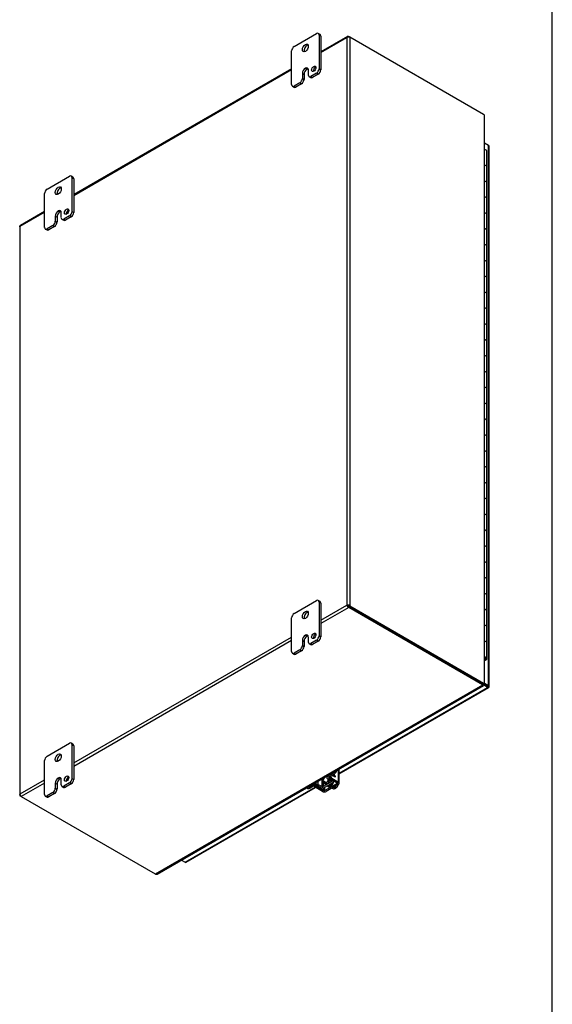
# Model space of a CAD drawing. Header units: inches. Extents: x 1 to 240, y -1 to 159.
# Tile 63 of 65: x 212 to 240, y 57 to 108. Entities that reach past the tile are written whole.
import ezdxf

# ---------------------------------------------------------------- set-up
doc = ezdxf.new("R2010")
doc.units = ezdxf.units.IN
doc.header["$MEASUREMENT"] = 0
for name, color, linetype in [('COM42667', 7, 'Continuous'), ('COM42780', 7, 'Continuous'), ('COM48603', 7, 'Continuous'), ('COM70726-4', 7, 'Continuous'), ('Default', 7, 'Continuous'), ('FET07720', 7, 'Continuous'), ('HNG10620-32B', 7, 'Continuous'), ('HNG10620-32C', 7, 'Continuous'), ('HNG10620-32P', 7, 'Continuous'), ('PKT99', 7, 'Continuous'), ('SCC19011', 7, 'Continuous'), ('SPR20265', 7, 'Continuous'), ('WAF25035', 7, 'Continuous')]:
    doc.layers.add(name, color=color, linetype=linetype)

# ---------------------------------------------------------------- blocks, each defined once
blk = doc.blocks.new('SE1')
at = {"layer": 'COM42667', "color": 7, "linetype": 'Continuous'}
for p, q in [((228.547, 68.476), (228.547, 69.134)), ((228.589, 68.418), (228.589, 69.158)), ((228.206, 68.673), (228.138, 68.635)), ((228.138, 68.635), (228.48, 68.438)), ((228.206, 68.673), (228.547, 68.476)), ((228.248, 68.81), (228.229, 68.821)), ((228.248, 68.782), (228.248, 68.81)), ((228.268, 68.771), (228.248, 68.782)), ((228.267, 68.843), (228.267, 68.823)), ((228.267, 68.823), (228.268, 68.823)), ((228.267, 68.823), (228.347, 68.777)), ((228.267, 68.798), (228.268, 68.798)), ((228.267, 68.798), (228.267, 68.771)), ((228.268, 68.843), (228.268, 68.823)), ((228.268, 68.823), (228.348, 68.777)), ((228.382, 68.732), (228.268, 68.798)), ((228.268, 68.798), (228.268, 68.771)), ((228.348, 68.777), (228.291, 68.856)), ((228.302, 68.863), (228.382, 68.752)), ((228.303, 68.864), (228.382, 68.752)), ((228.347, 68.777), (228.348, 68.777)), ((228.382, 68.752), (228.382, 68.732)), ((228.382, 68.752), (228.382, 68.752)), ((228.382, 68.752), (228.382, 68.733)), ((228.48, 68.438), (228.48, 68.398)), ((227.44, 68.232), (227.373, 68.193)), ((227.714, 67.996), (227.373, 68.193)), ((227.781, 68.035), (227.44, 68.232)), ((227.781, 68.182), (227.781, 68.035)), ((228.48, 68.398), (227.849, 68.035)), ((227.849, 68.035), (227.849, 68.212)), ((228.547, 68.36), (227.916, 67.996))]:
    blk.add_line(p, q, dxfattribs=at)
for centre, major_axis, start_param, end_param in [((228.138, 68.737), (0.062, -0.108), 4.489942, 5.497787), ((228.206, 68.775), (-0.062, 0.108), 1.348349, 2.356194), ((228.446, 68.418), (-0.048, 0), 2.356194, 3.926991), ((228.446, 68.418), (-0.143, 0), 2.356194, 3.926991), ((227.373, 68.295), (0.062, -0.108), 4.489942, 5.497787), ((227.44, 68.334), (-0.063, 0.108), 1.365726, 2.356194), ((227.815, 68.054), (-0.143, 0), 0.785398, 2.356194), ((227.815, 68.054), (-0.048, 0), 0.785398, 2.356194), ((228.164, 68.452), (0.07, 0.122), 3.936158, 4.423993)]:
    blk.add_ellipse(centre, major_axis=major_axis, ratio=0.57735, start_param=start_param, end_param=end_param, dxfattribs=at)
at = {"layer": 'COM42780', "color": 7, "linetype": 'Continuous'}
for p, q in [((227.486, 68.521), (227.486, 68.354)), ((227.694, 68.583), (227.694, 68.238)), ((227.761, 68.544), (227.761, 68.239)), ((228.181, 68.481), (227.761, 68.239)), ((227.806, 68.434), (227.857, 68.405)), ((228.248, 68.442), (227.828, 68.2)), ((227.94, 68.783), (227.94, 68.698)), ((227.981, 68.64), (228.182, 68.52)), ((228.246, 68.908), (227.982, 68.756)), ((227.982, 68.808), (227.982, 68.756)), ((228.313, 68.869), (228.049, 68.717)), ((228.049, 68.717), (228.049, 68.678)), ((228.049, 68.678), (228.25, 68.558)), ((228.181, 68.52), (228.181, 68.481)), ((228.313, 68.869), (228.246, 68.908)), ((228.25, 68.57), (228.25, 68.558)), ((228.29, 68.501), (228.29, 68.547)), ((226.904, 68.185), (226.964, 68.15)), ((227.285, 68.353), (227.022, 68.201)), ((227.022, 68.201), (227.089, 68.163)), ((227.352, 68.315), (227.089, 68.163)), ((227.285, 68.405), (227.285, 68.353)), ((227.628, 68.199), (227.42, 68.315)), ((227.694, 68.238), (227.486, 68.354))]:
    blk.add_line(p, q, dxfattribs=at)
for centre, major_axis, start_param, end_param in [((228.246, 69.112), (-0.125, -0.217), 0.785398, 1.512746), ((228.313, 69.073), (0.125, 0.217), 3.926991, 5.122069), ((227.904, 68.603), (-0.098, -0.169), 5.388342, 6.283185), ((227.904, 68.603), (-0.098, -0.169), 0, 1.937133), ((227.904, 68.603), (-0.098, -0.169), 3.658319, 4.036436), ((228.083, 68.698), (0.143, 0), 2.356194, 3.909538), ((227.971, 68.564), (0.097, 0.169), 3.906326, 5.072215), ((228.083, 68.698), (0.048, 0), 2.356194, 3.909538), ((228.147, 68.501), (-0.048, 0), 2.356194, 3.909538), ((228.147, 68.501), (-0.143, 0), 2.356194, 3.909538), ((227.022, 68.406), (0.125, 0.217), 3.199643, 3.926991), ((227.089, 68.367), (0.125, 0.217), 3.141593, 3.926991), ((227.386, 68.295), (0.143, 0), 0.802851, 2.356194), ((227.386, 68.295), (0.048, 0), 0.802851, 2.356194), ((227.727, 68.258), (0.143, 0), 3.944444, 5.497787), ((227.727, 68.258), (0.048, 0), 3.944444, 5.497787)]:
    blk.add_ellipse(centre, major_axis=major_axis, ratio=0.57735, start_param=start_param, end_param=end_param, dxfattribs=at)
at = {"layer": 'COM48603', "color": 7, "linetype": 'Continuous'}
for p, q in [((236.28, 101.249), (236.074, 101.367)), ((236.28, 73.438), (236.28, 101.249)), ((236.311, 73.394), (236.311, 101.205)), ((235.747, 73.669), (235.747, 73.669)), ((235.763, 73.659), (235.763, 73.66)), ((236.008, 73.536), (236.229, 73.409)), ((236.229, 73.409), (236.008, 73.536)), ((236.074, 73.557), (236.28, 73.438)), ((228.589, 68.939), (236.229, 73.35)), ((228.589, 68.903), (236.283, 73.345)), ((236.229, 73.35), (236.011, 73.476)), ((236.229, 73.409), (236.229, 73.409)), ((236.229, 73.409), (236.229, 73.409)), ((236.229, 73.409), (236.28, 73.379)), ((236.301, 73.367), (236.229, 73.409)), ((236.301, 73.367), (236.229, 73.409)), ((220.641, 64.351), (227.341, 68.219)), ((220.695, 64.345), (227.366, 68.197)), ((220.452, 64.46), (220.641, 64.351))]:
    blk.add_line(p, q, dxfattribs=at)
for centre, major_axis, ratio, start_param, end_param in [((236.203, 101.205), (-0.108, 0), 0.57735, 3.141593, 3.926991), ((236.203, 73.424), (-0.036, 0.0207), 0.000948, 2.356741, 3.927537), ((236.203, 73.424), (-0.036, 0.0208), 0.000948, 2.355648, 3.926445), ((236.229, 73.438), (-0.054, 0.0935), 0.57735, 2.356194, 3.587154), ((236.203, 73.394), (-0.108, 0), 0.57735, 2.696031, 3.926991), ((236.203, 73.424), (0.108, -0.062), 0.000948, -0.784852, -0.445015), ((236.203, 73.424), (0.108, -0.062), 0.000948, 0.445015, 0.784852), ((220.641, 64.439), (-0.054, 0.0935), 0.57735, 2.356194, 3.141593)]:
    blk.add_ellipse(centre, major_axis=major_axis, ratio=ratio, start_param=start_param, end_param=end_param, dxfattribs=at)
at = {"layer": 'COM70726-4', "color": 7, "linetype": 'Continuous'}
for p, q in [((229.005, 106.854), (227.634, 106.062)), ((227.634, 106.025), (228.972, 106.798)), ((228.972, 106.798), (228.972, 77.58)), ((229.051, 106.866), (229.059, 106.829)), ((229.073, 106.857), (229.124, 106.827)), ((236.019, 102.846), (229.124, 106.827)), ((229.124, 106.827), (229.124, 77.551)), ((226.131, 105.194), (214.906, 98.713)), ((214.906, 98.677), (226.131, 105.158)), ((236.043, 102.828), (236.043, 73.561)), ((236.074, 73.543), (236.074, 102.758)), ((213.403, 97.846), (212.165, 97.131)), ((212.154, 97.088), (213.403, 97.809)), ((212.122, 97.057), (212.122, 67.813)), ((212.154, 67.871), (212.154, 97.088)), ((227.634, 76.808), (228.972, 77.58)), ((229.022, 77.551), (228.972, 77.58)), ((229.098, 77.562), (229.066, 77.526)), ((229.124, 77.551), (236.019, 73.57)), ((229.073, 77.463), (227.634, 76.632)), ((229.051, 77.48), (229.065, 77.526)), ((229.065, 77.526), (229.064, 77.527)), ((229.066, 77.526), (229.064, 77.527)), ((229.065, 77.526), (229.073, 77.521)), ((229.066, 77.526), (229.073, 77.522)), ((229.073, 77.522), (235.968, 73.541)), ((235.968, 73.541), (229.073, 77.521)), ((235.968, 73.482), (229.073, 77.463)), ((214.906, 69.459), (226.131, 75.94)), ((226.131, 75.764), (214.906, 69.283)), ((235.968, 73.541), (236.019, 73.57)), ((235.968, 73.541), (235.968, 73.482)), ((235.988, 73.525), (235.988, 73.466)), ((235.992, 73.532), (236.043, 73.561)), ((236.043, 73.536), (236.034, 73.541)), ((236.042, 73.543), (236.073, 73.545)), ((235.988, 73.466), (219.127, 63.732)), ((219.204, 63.739), (236.019, 73.448)), ((236.009, 73.479), (236, 73.484)), ((236.003, 73.476), (236.017, 73.448)), ((212.154, 67.871), (213.403, 68.592)), ((213.403, 68.416), (212.205, 67.724)), ((212.135, 67.768), (212.17, 67.779)), ((212.205, 67.724), (212.154, 67.753)), ((212.205, 67.724), (219.1, 63.743))]:
    blk.add_line(p, q, dxfattribs=at)
for centre, radius, start, end in [((235.992, 102.764), 0.082, 6.7698, 51.6791), ((235.951, 102.759), 0.123, 359.5713, 6.7136), ((236.18, 73.558), 0.195, 191.489, 204.7778), ((236.06, 73.349), 0.195, 95.2222, 108.511), ((236.016, 73.475), 0.0906, 51.169, 73.1633), ((236.05, 73.532), 0.0906, 226.8368, 248.8309), ((219.157, 63.808), 0.082, 248.3209, 293.2302), ((219.141, 63.846), 0.123, 293.2864, 300.4287)]:
    blk.add_arc(centre, radius, start, end, dxfattribs=at)
for centre, major_axis, ratio, start_param, end_param in [((229.048, 106.754), (0.076, 0.132), 0.578244, 1.255279, 1.571573), ((229.048, 106.754), (0.076, 0.132), 0.578244, 1.253725, 1.570019), ((229.073, 106.768), (-0.054, 0.0935), 0.57735, 5.497787, 5.796435), ((229.048, 106.783), (0.108, 0), 0.57735, 0.785398, 1.084046), ((236.019, 102.765), (-0.05, 0.0866), 0.57735, 5.158396, 5.497787), ((212.23, 97.044), (-0.108, 0.062), 0.001341, 0.468332, 0.784626), ((212.23, 97.044), (-0.108, 0.062), 0.001341, -0.784626, -0.468332), ((229.048, 77.536), (-0.108, 0.062), 0.001341, 0.784626, 1.100921), ((229.048, 77.536), (-0.108, 0.062), 0.001341, -1.100921, -0.784626), ((229.048, 77.536), (-0.0359, 0.0208), 0.001341, 0.784626, 1.341136), ((229.048, 77.536), (-0.036, 0.0207), 0.001341, -1.341136, -0.784626), ((229.048, 77.507), (0.108, 0), 0.57735, 0.785398, 1.084046), ((229.073, 77.551), (0.054, -0.0935), 0.57735, 5.199139, 5.497787), ((229.048, 77.536), (0.0359, -0.0208), 0.001341, -1.097034, -0.78617), ((229.048, 77.536), (0.036, -0.0207), 0.001341, 0.78617, 1.097034), ((235.968, 73.623), (0.05, -0.0866), 0.57735, 5.497787, 5.837178), ((235.897, 73.5), (0.1, 0), 0.57735, 0.446007, 0.785398), ((236.019, 73.652), (0.05, -0.0866), 0.57735, 5.497787, 5.837178), ((235.897, 73.441), (0.1, 0), 0.57735, 0.446007, 0.785398), ((212.23, 67.826), (-0.076, -0.132), 0.578244, 4.711612, 5.027907), ((212.23, 67.826), (-0.076, -0.132), 0.578244, 4.713166, 5.02946), ((212.23, 67.797), (-0.108, 0), 0.57735, 0.48675, 0.785398), ((212.205, 67.812), (0.054, -0.0935), 0.57735, 5.199139, 5.497787), ((219.17, 63.784), (-0.1, 0), 0.57735, 0.785398, 1.124789)]:
    blk.add_ellipse(centre, major_axis=major_axis, ratio=ratio, start_param=start_param, end_param=end_param, dxfattribs=at)
for points, knots in [([(229.051, 106.866), (229.046, 106.864), (229.042, 106.864), (229.033, 106.862), (229.029, 106.861), (229.021, 106.86), (229.017, 106.859), (229.011, 106.857), (229.008, 106.855), (229.001, 106.851), (228.998, 106.848), (228.996, 106.843), (228.995, 106.842), (228.996, 106.839), (228.997, 106.837), (228.999, 106.837)], [0, 0, 0, 0, 0.125, 0.125, 0.25, 0.25, 0.375, 0.375, 0.5, 0.5, 0.75, 0.75, 0.875, 0.875, 1, 1, 1, 1]), ([(228.999, 106.837), (229.002, 106.835), (229.006, 106.833), (229.013, 106.831), (229.017, 106.831), (229.026, 106.83), (229.031, 106.829), (229.04, 106.829), (229.045, 106.829), (229.059, 106.829), (229.068, 106.829), (229.081, 106.831), (229.085, 106.832), (229.093, 106.834), (229.096, 106.836), (229.098, 106.838)], [0, 0, 0, 0, 0.125, 0.125, 0.25, 0.25, 0.375, 0.375, 0.5, 0.5, 0.75, 0.75, 0.875, 0.875, 1, 1, 1, 1]), ([(212.122, 97.057), (212.122, 97.062), (212.123, 97.068), (212.126, 97.079), (212.128, 97.082), (212.131, 97.091), (212.132, 97.095), (212.134, 97.099)], [0.5131353, 0.5131353, 0.5131353, 0.5131353, 0.75, 0.75, 0.875, 0.875, 1, 1, 1, 1]), ([(212.134, 97.1), (212.137, 97.103), (212.14, 97.107), (212.146, 97.113), (212.148, 97.116), (212.154, 97.122), (212.156, 97.124), (212.161, 97.128), (212.163, 97.13), (212.165, 97.131)], [0, 0, 0, 0, 0.125, 0.125, 0.25, 0.25, 0.375, 0.375, 0.4863367, 0.4863367, 0.4863367, 0.4863367]), ([(228.999, 77.564), (228.997, 77.56), (228.996, 77.555), (228.995, 77.546), (228.996, 77.541), (228.997, 77.532), (228.998, 77.527), (229.001, 77.518), (229.003, 77.514), (229.011, 77.502), (229.017, 77.495), (229.029, 77.487), (229.033, 77.484), (229.042, 77.481), (229.046, 77.48), (229.051, 77.48)], [0, 0, 0, 0, 0.125, 0.125, 0.25, 0.25, 0.375, 0.375, 0.5, 0.5, 0.75, 0.75, 0.875, 0.875, 1, 1, 1, 1]), ([(229.098, 77.562), (229.096, 77.566), (229.093, 77.569), (229.085, 77.575), (229.081, 77.578), (229.073, 77.582), (229.068, 77.583), (229.059, 77.585), (229.054, 77.586), (229.04, 77.586), (229.031, 77.584), (229.017, 77.579), (229.013, 77.577), (229.006, 77.571), (229.002, 77.568), (228.999, 77.564)], [0, 0, 0, 0, 0.125, 0.125, 0.25, 0.25, 0.375, 0.375, 0.5, 0.5, 0.75, 0.75, 0.875, 0.875, 1, 1, 1, 1]), ([(229.04, 77.541), (229.039, 77.538), (229.039, 77.535), (229.042, 77.531), (229.043, 77.53), (229.045, 77.528), (229.046, 77.527), (229.051, 77.526), (229.053, 77.525), (229.059, 77.526), (229.062, 77.526), (229.064, 77.527)], [0, 0, 0, 0, 0.25, 0.25, 0.375, 0.375, 0.5, 0.5, 0.75, 0.75, 1, 1, 1, 1]), ([(229.064, 77.527), (229.064, 77.529), (229.063, 77.532), (229.06, 77.537), (229.058, 77.539), (229.054, 77.543), (229.051, 77.544), (229.045, 77.544), (229.042, 77.543), (229.04, 77.541)], [0, 0, 0, 0, 0.25, 0.25, 0.5, 0.5, 0.75, 0.75, 1, 1, 1, 1]), ([(235.988, 73.525), (235.988, 73.524), (235.989, 73.523), (235.989, 73.521), (235.989, 73.519), (235.989, 73.518), (235.989, 73.516), (235.988, 73.515), (235.988, 73.513), (235.987, 73.513), (235.986, 73.512)], [0, 0, 0, 0, 0.113631, 0.230199, 0.349926, 0.472979, 0.599472, 0.729469, 0.862987, 1, 1, 1, 1]), ([(236.043, 73.536), (236.054, 73.536), (236.063, 73.537), (236.074, 73.54), (236.076, 73.543), (236.073, 73.545)], [0, 0, 0, 0, 0.5, 0.5, 1, 1, 1, 1]), ([(236.017, 73.448), (236.02, 73.447), (236.021, 73.449), (236.019, 73.46), (236.016, 73.469), (236.009, 73.479)], [0, 0, 0, 0, 0.5, 0.5, 1, 1, 1, 1]), ([(212.134, 67.827), (212.132, 67.829), (212.131, 67.829), (212.128, 67.828), (212.126, 67.827), (212.124, 67.824), (212.123, 67.822), (212.122, 67.818), (212.122, 67.816), (212.122, 67.807), (212.124, 67.801), (212.127, 67.789), (212.129, 67.785), (212.132, 67.777), (212.133, 67.773), (212.135, 67.768)], [0, 0, 0, 0, 0.125, 0.125, 0.25, 0.25, 0.375, 0.375, 0.5, 0.5, 0.75, 0.75, 0.875, 0.875, 1, 1, 1, 1]), ([(212.182, 67.74), (212.183, 67.744), (212.183, 67.747), (212.181, 67.755), (212.18, 67.759), (212.176, 67.767), (212.175, 67.771), (212.17, 67.779), (212.168, 67.784), (212.161, 67.796), (212.156, 67.804), (212.148, 67.814), (212.146, 67.818), (212.14, 67.823), (212.137, 67.826), (212.134, 67.827)], [0, 0, 0, 0, 0.125, 0.125, 0.25, 0.25, 0.375, 0.375, 0.5, 0.5, 0.75, 0.75, 0.875, 0.875, 1, 1, 1, 1])]:
    blk.add_open_spline(points, degree=3, knots=knots, dxfattribs=at)
for points in [[(229.04, 77.541), (229.027, 77.548), (229.013, 77.556), (228.999, 77.564)], [(229.04, 77.541), (229.028, 77.548), (229.013, 77.556), (228.999, 77.564)]]:
    blk.add_open_spline(points, degree=3, dxfattribs=at)
at = {"layer": 'FET07720', "color": 7, "linetype": 'Continuous'}
for p, q in [((226.264, 106.343), (227.413, 107.007)), ((227.595, 106.965), (227.507, 107.016)), ((227.545, 106.93), (227.545, 105.195)), ((227.634, 106.879), (227.545, 106.93)), ((227.634, 106.879), (227.634, 105.144)), ((226.131, 104.379), (226.131, 106.114)), ((226.684, 104.953), (226.684, 104.698)), ((226.684, 104.953), (226.772, 104.902)), ((226.839, 105.22), (226.838, 105.22)), ((226.838, 105.22), (226.927, 105.169)), ((226.839, 105.22), (226.927, 105.169)), ((226.927, 105.169), (226.927, 105.169)), ((226.993, 104.876), (226.993, 105.131)), ((227.413, 104.965), (227.125, 104.799)), ((227.501, 104.914), (227.413, 104.965)), ((227.545, 105.195), (227.634, 105.144)), ((226.551, 104.468), (226.264, 104.302)), ((226.64, 104.417), (226.352, 104.251)), ((226.64, 104.417), (226.551, 104.468)), ((226.684, 104.698), (226.772, 104.647)), ((226.772, 104.902), (226.772, 104.647)), ((227.032, 104.79), (227.12, 104.739)), ((227.125, 104.799), (227.214, 104.748)), ((227.501, 104.914), (227.214, 104.748)), ((226.17, 104.293), (226.258, 104.242)), ((226.264, 104.302), (226.352, 104.251)), ((213.536, 98.995), (214.685, 99.658)), ((214.867, 99.616), (214.779, 99.667)), ((214.817, 99.582), (214.817, 97.847)), ((214.906, 99.531), (214.817, 99.582)), ((214.906, 99.531), (214.906, 97.796)), ((213.403, 97.03), (213.403, 98.765)), ((214.111, 97.872), (214.11, 97.871)), ((214.11, 97.871), (214.199, 97.82)), ((214.111, 97.872), (214.199, 97.821)), ((214.817, 97.847), (214.906, 97.796)), ((213.956, 97.604), (213.956, 97.349)), ((213.956, 97.604), (214.045, 97.553)), ((213.956, 97.349), (214.045, 97.298)), ((214.045, 97.553), (214.045, 97.298)), ((214.199, 97.821), (214.199, 97.82)), ((214.265, 97.528), (214.265, 97.783)), ((214.304, 97.442), (214.392, 97.391)), ((214.685, 97.617), (214.397, 97.451)), ((214.397, 97.451), (214.486, 97.4)), ((214.773, 97.566), (214.486, 97.4)), ((214.773, 97.566), (214.685, 97.617)), ((213.442, 96.944), (213.53, 96.893)), ((213.824, 97.12), (213.536, 96.954)), ((213.536, 96.954), (213.624, 96.902)), ((213.912, 97.069), (213.624, 96.902)), ((213.912, 97.069), (213.824, 97.12)), ((226.264, 77.153), (227.413, 77.817)), ((227.595, 77.775), (227.507, 77.826)), ((227.545, 77.74), (227.545, 76.005)), ((227.634, 77.689), (227.545, 77.74)), ((227.634, 77.689), (227.634, 75.954)), ((226.131, 75.189), (226.131, 76.924)), ((226.839, 76.03), (226.838, 76.03)), ((226.838, 76.03), (226.927, 75.979)), ((226.839, 76.03), (226.927, 75.979)), ((226.684, 75.763), (226.684, 75.508)), ((226.684, 75.763), (226.772, 75.712)), ((226.772, 75.712), (226.772, 75.457)), ((226.927, 75.979), (226.927, 75.979)), ((226.993, 75.686), (226.993, 75.941)), ((227.032, 75.6), (227.12, 75.549)), ((227.413, 75.776), (227.125, 75.61)), ((227.125, 75.61), (227.214, 75.559)), ((227.501, 75.725), (227.214, 75.559)), ((227.501, 75.725), (227.413, 75.776)), ((227.545, 76.005), (227.634, 75.954)), ((226.17, 75.103), (226.258, 75.052)), ((226.551, 75.278), (226.264, 75.112)), ((226.264, 75.112), (226.352, 75.061)), ((226.64, 75.227), (226.352, 75.061)), ((226.64, 75.227), (226.551, 75.278)), ((226.684, 75.508), (226.772, 75.457)), ((213.536, 69.805), (214.685, 70.468)), ((214.867, 70.427), (214.779, 70.478)), ((214.817, 70.392), (214.817, 68.657)), ((214.906, 70.341), (214.817, 70.392)), ((214.906, 70.341), (214.906, 68.606)), ((213.403, 67.84), (213.403, 69.575)), ((214.111, 68.682), (214.11, 68.682)), ((214.11, 68.682), (214.199, 68.631)), ((214.111, 68.682), (214.199, 68.631)), ((214.199, 68.631), (214.199, 68.631)), ((214.265, 68.338), (214.265, 68.593)), ((214.685, 68.427), (214.397, 68.261)), ((214.773, 68.376), (214.685, 68.427)), ((214.817, 68.657), (214.906, 68.606)), ((213.824, 67.93), (213.536, 67.764)), ((213.912, 67.879), (213.824, 67.93)), ((213.956, 68.415), (213.956, 68.16)), ((213.956, 68.415), (214.045, 68.364)), ((213.956, 68.16), (214.045, 68.109)), ((214.045, 68.364), (214.045, 68.109)), ((214.304, 68.252), (214.392, 68.201)), ((214.397, 68.261), (214.486, 68.21)), ((214.773, 68.376), (214.486, 68.21)), ((213.442, 67.754), (213.53, 67.703)), ((213.536, 67.764), (213.624, 67.713)), ((213.912, 67.879), (213.624, 67.713))]:
    blk.add_line(p, q, dxfattribs=at)
for centre, major_axis, start_param, end_param in [((227.413, 106.854), (-0.094, -0.162), 2.356194, 3.926991), ((227.501, 106.803), (-0.094, -0.162), 2.356194, 3.141593), ((226.264, 106.19), (0.094, 0.162), 0.785398, 2.356194), ((226.927, 106.216), (0.109, 0.189), 0.415952, 2.725641), ((226.838, 105.042), (0.109, 0.189), 0.785398, 2.356194), ((226.927, 104.991), (0.109, 0.189), 0.785398, 2.356194), ((226.839, 105.042), (-0.109, -0.189), 2.356194, 3.926991), ((226.927, 104.991), (-0.109, -0.189), 3.559065, 3.926991), ((227.358, 105.138), (0.078, 0.135), 0.601264, 2.540328), ((227.413, 105.118), (-0.094, -0.162), 0.785398, 2.356194), ((227.501, 105.067), (0.094, 0.162), 3.926991, 5.497787), ((226.551, 104.621), (-0.094, -0.162), 0.785398, 2.356194), ((226.64, 104.57), (0.094, 0.162), 3.926991, 5.497787), ((227.125, 104.953), (0.094, 0.162), 2.356194, 3.926991), ((227.214, 104.901), (0.094, 0.162), 3.141593, 3.926991), ((226.264, 104.455), (0.094, 0.162), 2.356194, 3.926991), ((226.352, 104.404), (0.094, 0.162), 3.141593, 3.926991), ((214.685, 99.505), (-0.094, -0.162), 2.356194, 3.926991), ((214.773, 99.454), (-0.094, -0.162), 2.356194, 3.141593), ((213.536, 98.842), (0.094, 0.162), 0.785398, 2.356194), ((214.199, 98.867), (0.109, 0.189), 0.415952, 2.725641), ((214.11, 97.693), (0.109, 0.189), 0.785398, 2.356194), ((214.111, 97.694), (-0.109, -0.189), 2.356194, 3.926991), ((214.199, 97.643), (-0.109, -0.189), 3.559065, 3.926991), ((214.63, 97.789), (0.078, 0.135), 0.601264, 2.540328), ((214.685, 97.77), (-0.094, -0.162), 0.785398, 2.356194), ((213.824, 97.273), (-0.094, -0.162), 0.785398, 2.356194), ((214.199, 97.642), (0.109, 0.189), 0.785398, 2.356194), ((214.397, 97.604), (0.094, 0.162), 2.356194, 3.926991), ((214.486, 97.553), (0.094, 0.162), 3.141593, 3.926991), ((214.773, 97.719), (0.094, 0.162), 3.926991, 5.497787), ((213.536, 97.107), (0.094, 0.162), 2.356194, 3.926991), ((213.624, 97.056), (0.094, 0.162), 3.141593, 3.926991), ((213.912, 97.222), (0.094, 0.162), 3.926991, 5.497787), ((227.413, 77.664), (-0.094, -0.162), 2.356194, 3.926991), ((227.501, 77.613), (-0.094, -0.162), 2.356194, 3.141593), ((226.264, 77), (0.094, 0.162), 0.785398, 2.356194), ((226.927, 77.026), (0.109, 0.189), 0.415952, 2.725641), ((226.838, 75.852), (0.109, 0.189), 0.785398, 2.356194), ((226.839, 75.852), (-0.109, -0.189), 2.356194, 3.926991), ((227.358, 75.948), (0.078, 0.135), 0.601264, 2.540328), ((226.927, 75.801), (0.109, 0.189), 0.785398, 2.356194), ((226.927, 75.801), (-0.109, -0.189), 3.559065, 3.926991), ((227.125, 75.763), (0.094, 0.162), 2.356194, 3.926991), ((227.214, 75.712), (0.094, 0.162), 3.141593, 3.926991), ((227.413, 75.929), (-0.094, -0.162), 0.785398, 2.356194), ((227.501, 75.878), (0.094, 0.162), 3.926991, 5.497787), ((226.264, 75.265), (0.094, 0.162), 2.356194, 3.926991), ((226.352, 75.214), (0.094, 0.162), 3.141593, 3.926991), ((226.551, 75.431), (-0.094, -0.162), 0.785398, 2.356194), ((226.64, 75.38), (0.094, 0.162), 3.926991, 5.497787), ((214.685, 70.315), (-0.094, -0.162), 2.356194, 3.926991), ((214.773, 70.264), (-0.094, -0.162), 2.356194, 3.141593), ((213.536, 69.652), (0.094, 0.162), 0.785398, 2.356194), ((214.199, 69.677), (0.109, 0.189), 0.415952, 2.725641), ((214.11, 68.504), (0.109, 0.189), 0.785398, 2.356194), ((214.199, 68.453), (0.109, 0.189), 0.785398, 2.356194), ((214.111, 68.504), (-0.109, -0.189), 2.356194, 3.926991), ((214.199, 68.453), (-0.109, -0.189), 3.559065, 3.926991), ((214.63, 68.599), (0.078, 0.135), 0.601264, 2.540328), ((214.685, 68.58), (-0.094, -0.162), 0.785398, 2.356194), ((214.773, 68.529), (0.094, 0.162), 3.926991, 5.497787), ((213.824, 68.083), (-0.094, -0.162), 0.785398, 2.356194), ((213.912, 68.032), (0.094, 0.162), 3.926991, 5.497787), ((214.397, 68.414), (0.094, 0.162), 2.356194, 3.926991), ((214.486, 68.363), (0.094, 0.162), 3.141593, 3.926991), ((213.536, 67.917), (0.094, 0.162), 2.356194, 3.926991), ((213.624, 67.866), (0.094, 0.162), 3.141593, 3.926991)]:
    blk.add_ellipse(centre, major_axis=major_axis, ratio=0.57735, start_param=start_param, end_param=end_param, dxfattribs=at)
for centre, major_axis in [((226.838, 106.267), (0.109, 0.189)), ((227.269, 105.189), (0.078, 0.135)), ((214.11, 98.918), (0.109, 0.189)), ((214.541, 97.84), (0.078, 0.135)), ((226.838, 77.077), (0.109, 0.189)), ((227.269, 75.999), (0.078, 0.135)), ((214.11, 69.728), (0.109, 0.189)), ((214.541, 68.65), (0.078, 0.135))]:
    blk.add_ellipse(centre, major_axis=major_axis, ratio=0.57735, dxfattribs=at)
at = {"layer": 'HNG10620-32B', "color": 7, "linetype": 'Continuous'}
for p, q in [((236.191, 99.321), (236.191, 100.138)), ((236.191, 97.688), (236.191, 98.505)), ((236.191, 96.055), (236.191, 96.872)), ((236.191, 94.422), (236.191, 95.239)), ((236.191, 92.789), (236.191, 93.606)), ((236.191, 91.156), (236.191, 91.973)), ((236.191, 89.523), (236.191, 90.34)), ((236.191, 87.89), (236.191, 88.707)), ((236.191, 86.257), (236.191, 87.074)), ((236.191, 84.624), (236.191, 85.441)), ((236.191, 82.991), (236.191, 83.808)), ((236.191, 81.358), (236.191, 82.175)), ((236.191, 79.725), (236.191, 80.542)), ((236.191, 78.092), (236.191, 78.909)), ((236.191, 76.459), (236.191, 77.276)), ((236.191, 74.826), (236.191, 75.643))]:
    blk.add_line(p, q, dxfattribs=at)
for centre, major_axis, start_param, end_param in [((236.037, 100.138), (-0.154, 0), 3.141593, 4.468599), ((236.037, 99.321), (-0.154, 0), 3.141593, 4.468599), ((236.037, 98.505), (-0.154, 0), 3.141593, 4.468599), ((236.037, 97.688), (-0.154, 0), 3.141593, 4.468599), ((236.037, 96.872), (-0.154, 0), 3.141593, 4.468599), ((236.037, 96.055), (-0.154, 0), 3.141593, 4.468599), ((236.037, 95.239), (-0.154, 0), 3.141593, 4.468599), ((236.037, 94.422), (-0.154, 0), 3.141593, 4.468599), ((236.037, 93.606), (-0.154, 0), 3.141593, 4.468599), ((236.037, 92.789), (-0.154, 0), 3.141593, 4.468599), ((236.037, 91.973), (-0.154, 0), 3.141593, 4.468599), ((236.037, 91.156), (-0.154, 0), 3.141593, 4.468599), ((236.037, 90.34), (-0.154, 0), 3.141593, 4.468599), ((236.037, 89.523), (-0.154, 0), 3.141593, 4.468599), ((236.037, 88.707), (-0.154, 0), 3.141593, 4.468599), ((236.037, 87.89), (-0.154, 0), 3.141593, 4.468599), ((236.037, 87.074), (-0.154, 0), 3.141593, 4.468599), ((236.037, 86.257), (-0.154, 0), 3.141593, 4.468599), ((236.037, 85.441), (-0.154, 0), 3.141593, 4.468599), ((236.037, 84.624), (-0.154, 0), 3.141593, 4.468599), ((236.037, 83.808), (-0.154, 0), 3.141593, 4.468599), ((236.037, 82.991), (-0.154, 0), 3.141593, 4.468599), ((236.037, 82.175), (-0.154, 0), 3.141593, 4.468599), ((236.037, 81.358), (-0.154, 0), 3.141593, 4.468599), ((236.037, 80.542), (-0.154, 0), 3.141593, 4.468599), ((236.037, 79.725), (-0.154, 0), 3.141593, 4.468599), ((236.037, 78.909), (-0.154, 0), 3.141593, 4.468599), ((236.037, 78.092), (-0.154, 0), 3.141593, 4.468599), ((236.037, 77.276), (-0.154, 0), 3.141593, 4.468599), ((236.037, 76.459), (-0.154, 0), 3.141593, 4.468599), ((236.037, 75.643), (-0.154, 0), 3.141593, 4.468599), ((236.037, 74.826), (-0.154, 0), 1.814586, 4.468599), ((236.037, 74.826), (-0.0937, 0), 1.977808, 4.305377)]:
    blk.add_ellipse(centre, major_axis=major_axis, ratio=0.57735, start_param=start_param, end_param=end_param, dxfattribs=at)
at = {"layer": 'HNG10620-32C', "color": 7, "linetype": 'Continuous'}
for p, q in [((236.191, 100.138), (236.191, 100.954)), ((236.191, 98.505), (236.191, 99.321)), ((236.191, 96.872), (236.191, 97.688)), ((236.191, 95.239), (236.191, 96.055)), ((236.191, 93.606), (236.191, 94.422)), ((236.191, 91.973), (236.191, 92.789)), ((236.191, 90.34), (236.191, 91.156)), ((236.191, 88.707), (236.191, 89.523)), ((236.191, 87.074), (236.191, 87.89)), ((236.191, 85.441), (236.191, 86.257)), ((236.191, 83.808), (236.191, 84.624)), ((236.191, 82.175), (236.191, 82.991)), ((236.191, 80.542), (236.191, 81.358)), ((236.191, 78.909), (236.191, 79.725)), ((236.191, 77.276), (236.191, 78.092)), ((236.191, 75.643), (236.191, 76.459))]:
    blk.add_line(p, q, dxfattribs=at)
for centre in [(236.037, 100.954), (236.037, 100.138), (236.037, 99.321), (236.037, 98.505), (236.037, 97.688), (236.037, 96.872), (236.037, 96.055), (236.037, 95.239), (236.037, 94.422), (236.037, 93.606), (236.037, 92.789), (236.037, 91.973), (236.037, 91.156), (236.037, 90.34), (236.037, 89.523), (236.037, 88.707), (236.037, 87.89), (236.037, 87.074), (236.037, 86.257), (236.037, 85.441), (236.037, 84.624), (236.037, 83.808), (236.037, 82.991), (236.037, 82.175), (236.037, 81.358), (236.037, 80.542), (236.037, 79.725), (236.037, 78.909), (236.037, 78.092), (236.037, 77.276), (236.037, 76.459), (236.037, 75.643)]:
    blk.add_ellipse(centre, major_axis=(0.154, 0), ratio=0.57735, start_param=0, end_param=1.327006, dxfattribs=at)
at = {"layer": 'HNG10620-32P', "color": 7, "linetype": 'Continuous'}
blk.add_ellipse((236.037, 74.826), major_axis=(-0.0938, 0), ratio=0.57735, start_param=1.977808, end_param=4.305377, dxfattribs=at)
at = {"layer": 'PKT99', "color": 7, "linetype": 'Continuous'}
blk.add_line((229.615, 77.209), (229.615, 77.209), dxfattribs=at)
at = {"layer": 'SCC19011', "color": 7, "linetype": 'Continuous'}
for p, q in [((227.685, 68.589), (227.946, 68.438)), ((227.94, 68.723), (227.888, 68.753)), ((228.108, 68.344), (228.116, 68.339)), ((228.314, 68.101), (228.207, 68.163)), ((228.348, 68.199), (228.3, 68.171)), ((228.3, 68.171), (228.367, 68.132)), ((228.367, 68.132), (228.314, 68.101)), ((228.339, 68.173), (228.339, 68.193)), ((228.36, 68.161), (228.339, 68.173)), ((228.348, 68.199), (228.415, 68.16)), ((228.468, 68.19), (228.361, 68.252)), ((228.367, 68.132), (228.367, 68.149)), ((228.468, 68.19), (228.415, 68.16)), ((228.534, 68.353), (228.468, 68.19))]:
    blk.add_line(p, q, dxfattribs=at)
blk.add_arc((228.352, 68.148), 0.0158, 2.8527, 56.6228, dxfattribs=at)
for start_param, end_param in [(5.73134, 6.283185), (0, 2.122642)]:
    blk.add_ellipse((227.746, 68.694), major_axis=(-0.061, -0.106), ratio=0.57735, start_param=start_param, end_param=end_param, dxfattribs=at)
at = {"layer": 'SPR20265', "color": 7, "linetype": 'Continuous'}
blk.add_ellipse((227.956, 68.41), major_axis=(0.0087, -0.0152), ratio=0.57735, start_param=3.221299, end_param=5.497787, dxfattribs=at)
for points, knots in [([(227.813, 68.428), (227.819, 68.411), (227.842, 68.378), (227.901, 68.364), (227.942, 68.383), (227.965, 68.395)], [0.96824178, 0.96824178, 0.96824178, 0.96824178, 0.97795505, 0.9897125, 1, 1, 1, 1]), ([(228.101, 68.569), (228.094, 68.544), (228.072, 68.492), (228.022, 68.425), (227.97, 68.387), (227.942, 68.38), (227.931, 68.379)], [0.13189723, 0.13189723, 0.13189723, 0.13189723, 0.14304791, 0.15433912, 0.16622343, 0.17378233, 0.17378233, 0.17378233, 0.17378233]), ([(227.967, 68.279), (227.975, 68.273), (227.999, 68.26), (228.051, 68.259), (228.117, 68.289), (228.182, 68.351), (228.216, 68.404), (228.229, 68.431)], [0.28260939, 0.28260939, 0.28260939, 0.28260939, 0.28865739, 0.29816075, 0.31030721, 0.32189923, 0.332692, 0.332692, 0.332692, 0.332692]), ([(227.98, 68.27), (227.993, 68.253), (228.026, 68.232), (228.086, 68.232), (228.147, 68.26), (228.21, 68.314), (228.264, 68.391), (228.296, 68.468), (228.305, 68.516), (228.307, 68.534)], [0.08932305, 0.08932305, 0.08932305, 0.08932305, 0.10114257, 0.11117005, 0.12094126, 0.13248111, 0.14368626, 0.15480888, 0.16222542, 0.16222542, 0.16222542, 0.16222542]), ([(228.245, 68.44), (228.235, 68.417), (228.208, 68.37), (228.158, 68.312), (228.105, 68.277), (228.074, 68.269), (228.062, 68.268), (228.061, 68.268)], [0.85043532, 0.85043532, 0.85043532, 0.85043532, 0.86048056, 0.87200154, 0.883089, 0.89198807, 0.89237151, 0.89237151, 0.89237151, 0.89237151]), ([(227.947, 68.425), (227.929, 68.415), (227.899, 68.402), (227.875, 68.407), (227.865, 68.414)], [0, 0, 0, 0, 0.01031704, 0.02104944, 0.02104944, 0.02104944, 0.02104944]), ([(227.983, 68.289), (227.986, 68.288), (228.01, 68.288), (228.059, 68.302), (228.11, 68.342), (228.136, 68.371), (228.141, 68.377)], [0.47494242, 0.47494242, 0.47494242, 0.47494242, 0.47679456, 0.48803535, 0.49967137, 0.50275428, 0.50275428, 0.50275428, 0.50275428]), ([(228.167, 68.394), (228.163, 68.389), (228.143, 68.362), (228.101, 68.321), (228.058, 68.301), (228.038, 68.297), (228.035, 68.296)], [0.67294712, 0.67294712, 0.67294712, 0.67294712, 0.67540584, 0.68703829, 0.69890798, 0.70138267, 0.70138267, 0.70138267, 0.70138267])]:
    blk.add_open_spline(points, degree=3, knots=knots, dxfattribs=at)
at = {"layer": 'WAF25035', "color": 7, "linetype": 'Continuous'}
blk.add_ellipse((228.263, 68.395), major_axis=(0.125, 0.217), ratio=0.57735, start_param=3.707461, end_param=4.14652, dxfattribs=at)
blk = doc.blocks.new('BORDER')
at = {"layer": 'Default', "color": 7, "linetype": 'Continuous'}
blk.add_line((0, 0), (0, 27.86), dxfattribs=at)

msp = doc.modelspace()

# ---------------------------------------------------------------- block references
at = {"layer": 'Default', "color": 7, "xscale": 5.7, "yscale": 5.7, "zscale": 5.7}
msp.add_blockref('BORDER', (239.562, 0.401), dxfattribs=at)
at = {"layer": 'Default'}
msp.add_blockref('SE1', (0, 0), dxfattribs=at)

doc.saveas('drawing.dxf')
